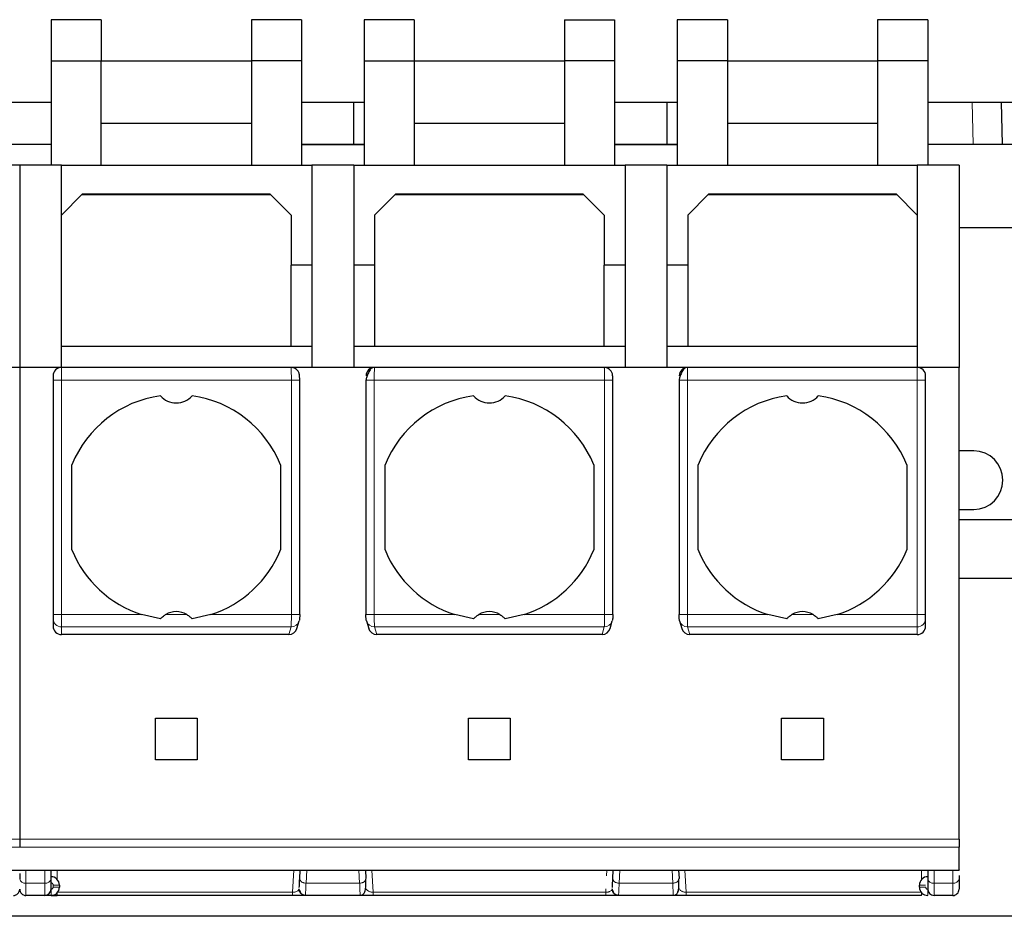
# Model space of a CAD drawing. Header units: millimetres. Extents: x 5 to 418, y 2 to 292.
# Tile 4 of 30: x 90 to 113, y 52 to 73. Entities that reach past the tile are written whole.
import ezdxf

# ---------------------------------------------------------------- set-up
doc = ezdxf.new("R2010")
doc.units = ezdxf.units.MM

msp = doc.modelspace()

# ---------------------------------------------------------------- linework, layer by layer
at = {"color": 7, "linetype": 'Continuous', "lineweight": 25}
for p, q in [((91.588, 73.143), (90.388, 73.143)), ((90.388, 73.143), (90.388, 72.16)), ((91.588, 73.143), (91.588, 72.16)), ((95.188, 73.143), (95.188, 72.16)), ((96.388, 73.143), (95.188, 73.143)), ((96.388, 73.143), (96.388, 72.16)), ((97.888, 73.143), (97.888, 72.16)), ((99.088, 73.143), (97.888, 73.143)), ((99.088, 73.143), (99.088, 72.16)), ((102.688, 73.143), (102.688, 72.16)), ((102.688, 73.143), (103.888, 73.143)), ((103.888, 73.143), (103.888, 72.16)), ((106.588, 73.143), (105.388, 73.143)), ((105.388, 73.143), (105.388, 72.16)), ((106.588, 73.143), (106.588, 72.16)), ((110.188, 73.143), (110.188, 72.16)), ((111.388, 73.143), (110.188, 73.143)), ((111.388, 73.143), (111.388, 72.16)), ((90.388, 72.16), (91.588, 72.16)), ((90.388, 72.16), (90.388, 69.66)), ((91.588, 69.66), (91.588, 72.16)), ((91.588, 72.16), (95.188, 72.16)), ((96.388, 72.16), (95.188, 72.16)), ((95.188, 72.16), (95.188, 69.66)), ((96.388, 72.16), (96.388, 69.66)), ((97.888, 72.16), (99.088, 72.16)), ((97.888, 72.16), (97.888, 69.66)), ((99.088, 72.16), (99.088, 69.66)), ((99.088, 72.16), (102.688, 72.16)), ((103.888, 72.16), (102.688, 72.16)), ((102.688, 72.16), (102.688, 69.66)), ((103.888, 72.16), (103.888, 69.66)), ((106.588, 72.16), (105.388, 72.16)), ((105.388, 72.16), (105.388, 69.66)), ((106.588, 72.16), (106.588, 69.66)), ((106.588, 72.16), (110.188, 72.16)), ((111.388, 72.16), (110.188, 72.16)), ((110.188, 72.16), (110.188, 69.66)), ((111.388, 72.16), (111.388, 69.66)), ((90.388, 71.16), (88.888, 71.16)), ((97.638, 71.16), (96.388, 71.16)), ((97.638, 70.16), (97.638, 71.16)), ((97.888, 71.16), (97.638, 71.16)), ((105.388, 71.16), (103.888, 71.16)), ((105.138, 71.16), (105.138, 70.16)), ((113.638, 71.16), (111.388, 71.16)), ((113.178, 70.16), (113.155, 71.16)), ((91.588, 70.66), (95.188, 70.66)), ((99.088, 70.66), (102.688, 70.66)), ((106.588, 70.66), (110.188, 70.66)), ((88.888, 70.16), (90.388, 70.16)), ((96.388, 70.16), (97.888, 70.16)), ((96.388, 70.15), (97.888, 70.15)), ((103.888, 70.16), (105.388, 70.16)), ((103.888, 70.15), (105.388, 70.15)), ((111.388, 70.16), (113.638, 70.16)), ((89.638, 69.66), (88.638, 69.66)), ((90.638, 69.66), (89.638, 69.66)), ((89.638, 69.66), (89.638, 64.81)), ((90.638, 64.81), (90.638, 69.66)), ((90.638, 69.66), (96.638, 69.66)), ((97.638, 69.66), (96.638, 69.66)), ((96.638, 69.66), (96.638, 64.81)), ((97.638, 69.66), (97.638, 64.81)), ((97.638, 69.66), (104.138, 69.66)), ((105.138, 69.66), (104.138, 69.66)), ((104.138, 69.66), (104.138, 64.81)), ((105.138, 69.66), (105.138, 64.81)), ((105.138, 69.66), (111.138, 69.66)), ((112.138, 69.66), (111.138, 69.66)), ((111.138, 69.66), (111.138, 64.81)), ((112.138, 69.66), (112.138, 64.81)), ((91.138, 68.96), (90.638, 68.46)), ((95.651, 68.947), (91.125, 68.947)), ((95.638, 68.96), (91.138, 68.96)), ((96.138, 68.46), (95.638, 68.96)), ((98.638, 68.96), (98.138, 68.46)), ((103.151, 68.947), (98.625, 68.947)), ((103.138, 68.96), (98.638, 68.96)), ((103.638, 68.46), (103.138, 68.96)), ((106.138, 68.96), (105.638, 68.46)), ((110.651, 68.947), (106.125, 68.947)), ((110.638, 68.96), (106.138, 68.96)), ((111.138, 68.46), (110.638, 68.96)), ((96.138, 68.46), (96.138, 67.26)), ((98.138, 68.46), (98.138, 67.26)), ((103.638, 68.46), (103.638, 67.26)), ((105.638, 68.46), (105.638, 67.26)), ((112.138, 68.16), (113.638, 68.16)), ((96.638, 67.26), (96.138, 67.26)), ((96.138, 65.31), (96.138, 67.26)), ((98.138, 67.26), (97.638, 67.26)), ((98.138, 67.26), (98.138, 65.31)), ((104.138, 67.26), (103.638, 67.26)), ((103.638, 65.31), (103.638, 67.26)), ((105.638, 67.26), (105.138, 67.26)), ((105.638, 67.26), (105.638, 65.31)), ((96.138, 65.31), (90.638, 65.31)), ((96.638, 65.31), (96.138, 65.31)), ((98.138, 65.31), (97.638, 65.31)), ((103.638, 65.31), (98.138, 65.31)), ((104.138, 65.31), (103.638, 65.31)), ((105.638, 65.31), (105.138, 65.31)), ((111.138, 65.31), (105.638, 65.31)), ((89.638, 64.81), (88.638, 64.81)), ((89.638, 64.81), (89.638, 53.51)), ((90.638, 64.81), (89.638, 64.81)), ((96.14, 64.81), (90.638, 64.81)), ((98.136, 64.81), (96.14, 64.81)), ((103.64, 64.81), (98.136, 64.81)), ((105.636, 64.81), (103.64, 64.81)), ((111.138, 64.81), (105.636, 64.81)), ((112.138, 64.81), (111.138, 64.81)), ((112.138, 53.51), (112.138, 64.81)), ((90.438, 64.61), (90.438, 64.51)), ((90.438, 64.51), (90.438, 58.891)), ((96.345, 58.889), (96.345, 64.51)), ((97.931, 64.512), (97.931, 58.891)), ((103.845, 58.889), (103.845, 64.51)), ((105.431, 64.512), (105.431, 58.891)), ((111.338, 64.51), (111.338, 64.61)), ((111.338, 58.891), (111.338, 64.51)), ((112.488, 62.81), (112.138, 62.81)), ((90.888, 60.44), (90.888, 62.48)), ((95.888, 62.48), (95.888, 60.44)), ((98.388, 60.44), (98.388, 62.48)), ((103.388, 62.48), (103.388, 60.44)), ((105.888, 60.44), (105.888, 62.48)), ((110.888, 62.48), (110.888, 60.44)), ((112.138, 61.41), (112.488, 61.41)), ((129.788, 61.16), (112.138, 61.16)), ((112.138, 59.76), (129.788, 59.76)), ((90.438, 58.793), (90.438, 58.613)), ((93.009, 58.787), (92.557, 58.891)), ((94.219, 58.891), (93.767, 58.787)), ((96.279, 58.556), (96.333, 58.736)), ((97.943, 58.736), (97.997, 58.556)), ((100.509, 58.787), (100.057, 58.891)), ((101.719, 58.891), (101.267, 58.787)), ((103.779, 58.556), (103.833, 58.736)), ((105.443, 58.736), (105.497, 58.556)), ((108.009, 58.787), (107.557, 58.891)), ((109.219, 58.891), (108.767, 58.787)), ((111.338, 58.613), (111.338, 58.793)), ((96.086, 58.41), (90.638, 58.41)), ((103.586, 58.41), (98.19, 58.41)), ((111.138, 58.41), (105.69, 58.41)), ((92.888, 56.41), (93.888, 56.41)), ((92.888, 55.41), (92.888, 56.41)), ((93.888, 56.41), (93.888, 55.41)), ((100.388, 56.41), (101.388, 56.41)), ((100.388, 55.41), (100.388, 56.41)), ((101.388, 56.41), (101.388, 55.41)), ((107.888, 56.41), (108.888, 56.41)), ((107.888, 55.41), (107.888, 56.41)), ((108.888, 56.41), (108.888, 55.41)), ((93.888, 55.41), (92.888, 55.41)), ((101.388, 55.41), (100.388, 55.41)), ((108.888, 55.41), (107.888, 55.41)), ((89.638, 53.51), (89.638, 53.319)), ((112.138, 53.51), (112.138, 53.319)), ((67.138, 52.765), (89.638, 52.765)), ((89.638, 52.765), (112.138, 52.765)), ((89.638, 52.685), (89.638, 52.559)), ((89.638, 52.64), (89.638, 52.559)), ((90.388, 52.559), (90.388, 52.765)), ((96.346, 52.567), (96.357, 52.765)), ((97.919, 52.765), (97.93, 52.567)), ((103.846, 52.567), (103.857, 52.765)), ((105.419, 52.765), (105.43, 52.567)), ((111.388, 52.765), (111.388, 52.559)), ((112.138, 52.64), (112.138, 52.559)), ((90.588, 52.41), (90.588, 52.36)), ((111.188, 52.36), (111.188, 52.41)), ((90.238, 52.16), (89.788, 52.16)), ((96.175, 52.16), (90.538, 52.16)), ((96.335, 52.29), (96.356, 52.25)), ((97.793, 52.16), (96.483, 52.16)), ((103.675, 52.16), (98.101, 52.16)), ((103.835, 52.29), (103.856, 52.25)), ((105.293, 52.16), (103.983, 52.16)), ((111.238, 52.16), (105.601, 52.16)), ((111.988, 52.16), (111.538, 52.16)), ((139.638, 51.66), (39.638, 51.66))]:
    msp.add_line(p, q, dxfattribs=at)
at = {"color": 7, "linetype": 'Continuous', "lineweight": 18}
for p, q in [((112.454, 71.16), (112.478, 70.16)), ((90.638, 64.81), (90.638, 64.51)), ((111.138, 64.51), (111.138, 64.81)), ((90.638, 64.51), (90.438, 64.51)), ((90.638, 64.51), (90.638, 58.891)), ((90.638, 64.51), (96.145, 64.51)), ((96.145, 64.51), (96.145, 58.891)), ((96.345, 64.51), (96.145, 64.51)), ((98.131, 58.891), (98.131, 64.51)), ((98.131, 64.51), (103.645, 64.51)), ((103.645, 64.51), (103.645, 58.891)), ((103.845, 64.51), (103.645, 64.51)), ((105.631, 58.891), (105.631, 64.51)), ((105.631, 64.51), (111.138, 64.51)), ((111.138, 58.891), (111.138, 64.51)), ((111.338, 64.51), (111.138, 64.51)), ((90.438, 58.891), (90.638, 58.891)), ((92.557, 58.891), (90.638, 58.891)), ((90.638, 58.596), (90.638, 58.891)), ((93.642, 58.891), (93.134, 58.891)), ((96.145, 58.891), (94.219, 58.891)), ((97.931, 58.891), (98.131, 58.891)), ((100.057, 58.891), (98.131, 58.891)), ((101.142, 58.891), (100.634, 58.891)), ((103.645, 58.891), (101.719, 58.891)), ((105.431, 58.891), (105.631, 58.891)), ((107.557, 58.891), (105.631, 58.891)), ((108.642, 58.891), (108.134, 58.891)), ((111.138, 58.891), (109.219, 58.891)), ((111.138, 58.596), (111.138, 58.891)), ((111.138, 58.891), (111.338, 58.891)), ((96.141, 58.596), (90.638, 58.596)), ((90.638, 58.41), (90.638, 58.596)), ((96.086, 58.41), (96.141, 58.596)), ((103.641, 58.596), (98.135, 58.596)), ((98.19, 58.41), (98.135, 58.596)), ((103.586, 58.41), (103.641, 58.596)), ((111.138, 58.596), (105.635, 58.596)), ((105.69, 58.41), (105.635, 58.596)), ((111.138, 58.41), (111.138, 58.596)), ((67.138, 53.51), (89.638, 53.51)), ((89.638, 53.319), (67.138, 53.319)), ((89.638, 53.51), (112.138, 53.51)), ((112.138, 53.319), (89.638, 53.319)), ((89.788, 52.453), (89.788, 52.765)), ((90.238, 52.453), (90.238, 52.765)), ((90.538, 52.765), (90.538, 52.543)), ((96.203, 52.765), (96.175, 52.235)), ((96.496, 52.453), (96.513, 52.765)), ((97.763, 52.765), (97.78, 52.453)), ((98.101, 52.235), (98.073, 52.765)), ((103.703, 52.765), (103.696, 52.634)), ((103.996, 52.453), (104.013, 52.765)), ((105.263, 52.765), (105.28, 52.453)), ((105.601, 52.235), (105.573, 52.765)), ((111.238, 52.539), (111.238, 52.765)), ((111.538, 52.765), (111.538, 52.453)), ((111.988, 52.765), (111.988, 52.453)), ((90.238, 52.453), (89.788, 52.453)), ((89.788, 52.16), (89.788, 52.453)), ((90.238, 52.16), (90.238, 52.453)), ((90.438, 52.41), (90.438, 52.36)), ((90.438, 52.41), (90.588, 52.41)), ((90.588, 52.36), (90.438, 52.36)), ((97.78, 52.453), (96.496, 52.453)), ((105.28, 52.453), (103.996, 52.453)), ((111.188, 52.41), (111.338, 52.41)), ((111.338, 52.36), (111.188, 52.36)), ((111.988, 52.453), (111.538, 52.453)), ((111.538, 52.453), (111.538, 52.16)), ((111.988, 52.453), (111.988, 52.16)), ((90.388, 52.16), (90.388, 52.31)), ((90.538, 52.16), (90.538, 52.228)), ((96.175, 52.235), (90.544, 52.235)), ((96.175, 52.16), (96.175, 52.235)), ((103.675, 52.235), (98.101, 52.235)), ((103.679, 52.318), (103.675, 52.235)), ((103.675, 52.16), (103.675, 52.235)), ((111.232, 52.235), (105.601, 52.235)), ((111.238, 52.16), (111.238, 52.228))]:
    msp.add_line(p, q, dxfattribs=at)
at = {"color": 7, "linetype": 'Continuous', "lineweight": 25, "flags": 128}
for points in [[(96.341, 58.793), (96.337, 58.754), (96.333, 58.736)], [(97.943, 58.736), (97.939, 58.754), (97.935, 58.793)], [(103.841, 58.793), (103.837, 58.754), (103.833, 58.736)], [(105.443, 58.736), (105.439, 58.754), (105.435, 58.793)]]:
    msp.add_lwpolyline(points, dxfattribs=at)
at = {"color": 7, "linetype": 'Continuous', "lineweight": 25}
for centre, radius, start, end in [((90.638, 64.61), 0.2, 90, 180), ((98.136, 64.61), 0.2, 90.0393, 180.0393), ((105.636, 64.61), 0.2, 90.0393, 180.0393), ((111.138, 64.61), 0.2, 360, 90), ((93.388, 61.46), 2.7, 98.0593, 157.8084), ((93.388, 64.46), 0.5, 220.7934, 319.2066), ((93.388, 61.46), 2.7, 22.1916, 81.9407), ((100.888, 61.46), 2.7, 98.0593, 157.8084), ((100.888, 64.46), 0.5, 220.7934, 319.2066), ((100.888, 61.46), 2.7, 22.1916, 81.9407), ((108.388, 61.46), 2.7, 98.0593, 157.8084), ((108.388, 64.46), 0.5, 220.7934, 319.2066), ((108.388, 61.46), 2.7, 22.1916, 81.9407), ((112.488, 62.11), 0.7, 270, 90), ((93.388, 61.46), 2.7, 202.1916, 252.0821), ((93.388, 61.46), 2.7, 287.9179, 337.8084), ((100.888, 61.46), 2.7, 202.1916, 252.0821), ((100.888, 61.46), 2.7, 287.9179, 337.8084), ((108.388, 61.46), 2.7, 202.1916, 252.0821), ((108.388, 61.46), 2.7, 287.9179, 337.8084), ((93.388, 58.46), 0.5, 59.5336, 120.4664), ((100.888, 58.46), 0.5, 59.5336, 120.4664), ((108.388, 58.46), 0.5, 59.5336, 120.4664), ((90.388, 52.41), 0.2, 360, 90), ((111.388, 52.41), 0.2, 90, 180), ((90.388, 52.36), 0.2, 270, 360), ((111.388, 52.36), 0.2, 180, 270), ((89.488, 52.31), 0.15, 270, 0.0002), ((89.788, 52.31), 0.15, 179.9973, 270), ((90.238, 52.31), 0.15, 270, 0), ((111.538, 52.31), 0.15, 180, 270), ((111.988, 52.31), 0.15, 270, 0.0002)]:
    msp.add_arc(centre, radius, start, end, dxfattribs=at)
at = {"color": 7, "linetype": 'Continuous', "lineweight": 18}
for centre, radius, start, end in [((90.636, 58.794), 0.198, 180.4419, 270.4352), ((96.144, 58.793), 0.197, 269.1608, 343.1106), ((98.132, 58.793), 0.197, 196.7875, 270.9412), ((103.644, 58.793), 0.197, 269.1608, 343.1106), ((105.632, 58.793), 0.197, 196.7875, 270.9412), ((111.14, 58.794), 0.198, 269.5647, 359.5581), ((89.769, 52.586), 0.134, 191.4218, 278.0495), ((90.257, 52.586), 0.134, 261.9502, 348.5797), ((111.519, 52.586), 0.134, 191.4218, 278.0495), ((112.007, 52.586), 0.134, 261.9505, 348.5782)]:
    msp.add_arc(centre, radius, start, end, dxfattribs=at)
at = {"color": 7, "linetype": 'Continuous', "lineweight": 25}
for centre, major_axis, ratio, start_param, end_param in [((90.638, 58.613), (0, -0.203), 0.984808, 4.712389, 6.283185), ((96.088, 58.613), (0.058, 0.195), 0.983499, 3.425984, 4.712389), ((98.188, 58.613), (0.058, -0.195), 0.983499, 4.712389, 5.998794), ((103.588, 58.613), (0.058, 0.195), 0.983499, 3.425984, 4.712389), ((105.688, 58.613), (0.058, -0.195), 0.983499, 4.712389, 5.998794), ((111.138, 58.613), (0, 0.203), 0.984808, 3.141593, 4.712389)]:
    msp.add_ellipse(centre, major_axis=major_axis, ratio=ratio, start_param=start_param, end_param=end_param, dxfattribs=at)
at = {"color": 7, "linetype": 'Continuous', "lineweight": 18}
for points, knots in [([(96.145, 64.51), (96.145, 64.541), (96.145, 64.609), (96.144, 64.688), (96.143, 64.744), (96.142, 64.78), (96.141, 64.805), (96.141, 64.809), (96.14, 64.81)], [0, 0, 0, 0, 0.198108, 0.430327, 0.559842, 0.697964, 0.844685, 1, 1, 1, 1]), ([(98.136, 64.81), (98.135, 64.809), (98.135, 64.805), (98.134, 64.78), (98.133, 64.744), (98.132, 64.688), (98.131, 64.609), (98.131, 64.541), (98.131, 64.51)], [0, 0, 0, 0, 0.154998, 0.301493, 0.439478, 0.568949, 0.801349, 1, 1, 1, 1]), ([(103.645, 64.51), (103.645, 64.541), (103.645, 64.609), (103.644, 64.688), (103.643, 64.744), (103.642, 64.78), (103.641, 64.805), (103.641, 64.809), (103.64, 64.81)], [0, 0, 0, 0, 0.198108, 0.430327, 0.559842, 0.697964, 0.844685, 1, 1, 1, 1]), ([(105.636, 64.81), (105.635, 64.809), (105.635, 64.805), (105.634, 64.78), (105.633, 64.744), (105.632, 64.688), (105.631, 64.609), (105.631, 64.541), (105.631, 64.51)], [0, 0, 0, 0, 0.154998, 0.301493, 0.439478, 0.568949, 0.801349, 1, 1, 1, 1]), ([(96.141, 58.596), (96.141, 58.601), (96.142, 58.61), (96.143, 58.646), (96.144, 58.708), (96.145, 58.799), (96.145, 58.862), (96.145, 58.891)], [0, 0, 0, 0, 0.1472058, 0.2881607, 0.5502057, 0.7875079, 1, 1, 1, 1]), ([(98.135, 58.596), (98.135, 58.601), (98.134, 58.61), (98.133, 58.646), (98.132, 58.709), (98.131, 58.799), (98.131, 58.862), (98.131, 58.891)], [0, 0, 0, 0, 0.147993, 0.28951, 0.551999, 0.788853, 1, 1, 1, 1]), ([(103.641, 58.596), (103.641, 58.601), (103.642, 58.61), (103.643, 58.646), (103.644, 58.708), (103.645, 58.799), (103.645, 58.862), (103.645, 58.891)], [0, 0, 0, 0, 0.147206, 0.288161, 0.550206, 0.787508, 1, 1, 1, 1]), ([(105.635, 58.596), (105.635, 58.601), (105.634, 58.61), (105.633, 58.646), (105.632, 58.709), (105.631, 58.799), (105.631, 58.862), (105.631, 58.891)], [0, 0, 0, 0, 0.147993, 0.28951, 0.551999, 0.788853, 1, 1, 1, 1]), ([(90.388, 52.46), (90.395, 52.46), (90.408, 52.458), (90.421, 52.448), (90.43, 52.438), (90.436, 52.427), (90.437, 52.417), (90.438, 52.41)], [0, 0, 0, 0, 0.249173, 0.498991, 0.624116, 0.746059, 1, 1, 1, 1]), ([(90.438, 52.36), (90.437, 52.354), (90.436, 52.341), (90.426, 52.327), (90.416, 52.318), (90.405, 52.312), (90.395, 52.311), (90.388, 52.31)], [0, 0, 0, 0, 0.249173, 0.498991, 0.624116, 0.746059, 1, 1, 1, 1]), ([(96.496, 52.453), (96.494, 52.408), (96.49, 52.319), (96.485, 52.196), (96.484, 52.174), (96.483, 52.16)], [0, 0, 0, 0, 0.2609473, 0.5149579, 1, 1, 1, 1]), ([(97.793, 52.16), (97.792, 52.174), (97.791, 52.196), (97.786, 52.319), (97.782, 52.408), (97.78, 52.453)], [0, 0, 0, 0, 0.485198, 0.73917, 1, 1, 1, 1]), ([(103.996, 52.453), (103.994, 52.408), (103.99, 52.319), (103.985, 52.196), (103.984, 52.174), (103.983, 52.16)], [0, 0, 0, 0, 0.2609473, 0.5149579, 1, 1, 1, 1]), ([(105.293, 52.16), (105.292, 52.174), (105.291, 52.196), (105.286, 52.319), (105.282, 52.408), (105.28, 52.453)], [0, 0, 0, 0, 0.485198, 0.73917, 1, 1, 1, 1]), ([(111.388, 52.31), (111.381, 52.311), (111.368, 52.312), (111.355, 52.322), (111.346, 52.332), (111.34, 52.344), (111.339, 52.354), (111.338, 52.36)], [0, 0, 0, 0, 0.249173, 0.498991, 0.624116, 0.746059, 1, 1, 1, 1]), ([(96.333, 52.318), (96.329, 52.306), (96.322, 52.287), (96.288, 52.262), (96.258, 52.25), (96.231, 52.242), (96.203, 52.237), (96.184, 52.236), (96.175, 52.235)], [0, 0, 0, 0, 0.366306, 0.58827, 0.70841, 0.815591, 0.911855, 1, 1, 1, 1]), ([(98.101, 52.235), (98.091, 52.236), (98.069, 52.238), (98.037, 52.245), (98.007, 52.254), (97.979, 52.268), (97.951, 52.29), (97.946, 52.307), (97.943, 52.318)], [0, 0, 0, 0, 0.100368, 0.212661, 0.340751, 0.487262, 0.679289, 1, 1, 1, 1]), ([(103.833, 52.318), (103.829, 52.306), (103.822, 52.287), (103.788, 52.262), (103.758, 52.25), (103.731, 52.242), (103.703, 52.237), (103.684, 52.236), (103.675, 52.235)], [0, 0, 0, 0, 0.366306, 0.58827, 0.70841, 0.815591, 0.911855, 1, 1, 1, 1]), ([(105.601, 52.235), (105.591, 52.236), (105.569, 52.238), (105.537, 52.245), (105.507, 52.254), (105.479, 52.268), (105.451, 52.29), (105.446, 52.307), (105.443, 52.318)], [0, 0, 0, 0, 0.100368, 0.212661, 0.340751, 0.487262, 0.679289, 1, 1, 1, 1]), ([(111.388, 52.31), (111.388, 52.291), (111.388, 52.262), (111.388, 52.227), (111.388, 52.203), (111.388, 52.184), (111.388, 52.165), (111.388, 52.162), (111.388, 52.16)], [0, 0, 0, 0, 0.239457, 0.368361, 0.5, 0.631639, 0.760543, 1, 1, 1, 1])]:
    msp.add_open_spline(points, degree=3, knots=knots, dxfattribs=at)
at = {"color": 7, "linetype": 'Continuous', "lineweight": 25}
for points, knots in [([(96.345, 64.51), (96.345, 64.524), (96.344, 64.57), (96.342, 64.62), (96.331, 64.671), (96.316, 64.705), (96.295, 64.736), (96.263, 64.768), (96.213, 64.8), (96.173, 64.806), (96.151, 64.81)], [0, 0, 0, 0, 0.09831, 0.321588, 0.420373, 0.505066, 0.583382, 0.685472, 0.825801, 1, 1, 1, 1]), ([(98.104, 64.808), (98.094, 64.805), (98.074, 64.799), (98.043, 64.771), (98.015, 64.733), (97.989, 64.686), (97.968, 64.635), (97.951, 64.587), (97.939, 64.543), (97.935, 64.521), (97.933, 64.51)], [0, 0, 0, 0, 0.145436, 0.288503, 0.42728, 0.55988, 0.684597, 0.800064, 0.905355, 1, 1, 1, 1]), ([(103.845, 64.51), (103.845, 64.524), (103.844, 64.57), (103.842, 64.62), (103.831, 64.671), (103.816, 64.705), (103.795, 64.736), (103.763, 64.768), (103.713, 64.8), (103.673, 64.806), (103.651, 64.81)], [0, 0, 0, 0, 0.09831, 0.321588, 0.420373, 0.505066, 0.583382, 0.685472, 0.825801, 1, 1, 1, 1]), ([(105.604, 64.808), (105.594, 64.805), (105.574, 64.799), (105.543, 64.771), (105.515, 64.733), (105.489, 64.686), (105.468, 64.635), (105.451, 64.587), (105.439, 64.543), (105.435, 64.521), (105.433, 64.51)], [0, 0, 0, 0, 0.1454361, 0.2885028, 0.42728, 0.5598798, 0.6845966, 0.8000645, 0.9053552, 1, 1, 1, 1]), ([(90.438, 58.891), (90.438, 58.88), (90.438, 58.856), (90.438, 58.826), (90.438, 58.802), (90.438, 58.796), (90.438, 58.793)], [0, 0, 0, 0, 0.248422, 0.499806, 0.748451, 1, 1, 1, 1]), ([(93.009, 58.787), (93.026, 58.805), (93.063, 58.845), (93.109, 58.875), (93.134, 58.891)], [0, 0, 0, 0, 0.4579284, 1, 1, 1, 1]), ([(93.642, 58.891), (93.667, 58.875), (93.713, 58.845), (93.75, 58.805), (93.767, 58.787)], [0, 0, 0, 0, 0.542072, 1, 1, 1, 1]), ([(96.345, 58.891), (96.345, 58.878), (96.345, 58.853), (96.344, 58.822), (96.342, 58.801), (96.341, 58.795), (96.341, 58.793)], [0, 0, 0, 0, 0.27254, 0.548079, 0.772616, 1, 1, 1, 1]), ([(97.935, 58.793), (97.935, 58.796), (97.933, 58.803), (97.932, 58.83), (97.931, 58.86), (97.931, 58.881), (97.931, 58.891)], [0, 0, 0, 0, 0.274232, 0.551157, 0.774246, 1, 1, 1, 1]), ([(100.509, 58.787), (100.526, 58.805), (100.563, 58.845), (100.609, 58.875), (100.634, 58.891)], [0, 0, 0, 0, 0.457928, 1, 1, 1, 1]), ([(101.142, 58.891), (101.167, 58.875), (101.213, 58.845), (101.25, 58.805), (101.267, 58.787)], [0, 0, 0, 0, 0.542072, 1, 1, 1, 1]), ([(103.845, 58.891), (103.845, 58.878), (103.845, 58.853), (103.844, 58.822), (103.842, 58.801), (103.841, 58.795), (103.841, 58.793)], [0, 0, 0, 0, 0.27254, 0.548079, 0.772616, 1, 1, 1, 1]), ([(105.435, 58.793), (105.435, 58.796), (105.433, 58.803), (105.432, 58.83), (105.431, 58.86), (105.431, 58.881), (105.431, 58.891)], [0, 0, 0, 0, 0.274232, 0.551157, 0.774246, 1, 1, 1, 1]), ([(108.009, 58.787), (108.026, 58.805), (108.063, 58.845), (108.109, 58.875), (108.134, 58.891)], [0, 0, 0, 0, 0.457928, 1, 1, 1, 1]), ([(108.642, 58.891), (108.667, 58.875), (108.713, 58.845), (108.75, 58.805), (108.767, 58.787)], [0, 0, 0, 0, 0.542072, 1, 1, 1, 1]), ([(111.338, 58.793), (111.338, 58.796), (111.338, 58.802), (111.338, 58.826), (111.338, 58.856), (111.338, 58.879), (111.338, 58.891)], [0, 0, 0, 0, 0.248422, 0.499806, 0.748451, 1, 1, 1, 1]), ([(112.138, 52.771), (112.138, 52.77), (112.138, 52.766), (112.138, 52.809), (112.138, 52.886), (112.138, 52.98), (112.138, 53.081), (112.138, 53.199), (112.138, 53.287), (112.138, 53.319)], [0, 0, 0, 0, 0.108475, 0.361535, 0.567867, 0.670838, 0.777556, 0.918766, 1, 1, 1, 1]), ([(96.335, 52.351), (96.335, 52.358), (96.337, 52.381), (96.343, 52.493), (96.346, 52.567)], [0, 0, 0, 0, 0.333907, 1, 1, 1, 1]), ([(97.793, 52.165), (97.798, 52.165), (97.81, 52.166), (97.835, 52.172), (97.88, 52.196), (97.915, 52.257), (97.932, 52.366), (97.929, 52.482), (97.928, 52.547)], [0, 0, 0, 0, 0.024737, 0.051812, 0.118357, 0.317804, 0.61258, 1, 1, 1, 1]), ([(103.835, 52.351), (103.835, 52.358), (103.837, 52.381), (103.843, 52.493), (103.846, 52.567)], [0, 0, 0, 0, 0.333907, 1, 1, 1, 1]), ([(105.293, 52.165), (105.298, 52.165), (105.31, 52.166), (105.335, 52.172), (105.38, 52.196), (105.415, 52.257), (105.432, 52.366), (105.429, 52.482), (105.428, 52.547)], [0, 0, 0, 0, 0.024737, 0.051812, 0.118357, 0.317804, 0.61258, 1, 1, 1, 1]), ([(90.388, 52.16), (90.368, 52.16), (90.329, 52.16), (90.28, 52.16), (90.244, 52.16), (90.24, 52.16), (90.238, 52.16)], [0, 0, 0, 0, 0.249127, 0.499863, 0.749135, 1, 1, 1, 1]), ([(90.538, 52.16), (90.515, 52.16), (90.47, 52.16), (90.431, 52.16), (90.389, 52.163), (90.431, 52.16), (90.47, 52.16), (90.515, 52.16), (90.538, 52.16)], [0, 0, 0, 0, 0.2101999, 0.4118369, 0.5, 0.5881631, 0.7898001, 1, 1, 1, 1]), ([(96.483, 52.16), (96.478, 52.16), (96.469, 52.16), (96.404, 52.16), (96.336, 52.16), (96.267, 52.16), (96.21, 52.16), (96.175, 52.16)], [0, 0, 0, 0, 0.274135, 0.547934, 0.674062, 0.799313, 1, 1, 1, 1]), ([(96.342, 52.265), (96.348, 52.251), (96.362, 52.222), (96.397, 52.189), (96.439, 52.169), (96.469, 52.166), (96.483, 52.165)], [0, 0, 0, 0, 0.2557902, 0.5159196, 0.767511, 1, 1, 1, 1]), ([(98.101, 52.16), (98.078, 52.16), (98.033, 52.16), (97.969, 52.16), (97.912, 52.16), (97.853, 52.16), (97.803, 52.16), (97.796, 52.16), (97.793, 52.16)], [0, 0, 0, 0, 0.130146, 0.264614, 0.391983, 0.526577, 0.773037, 1, 1, 1, 1]), ([(103.983, 52.16), (103.978, 52.16), (103.969, 52.16), (103.904, 52.16), (103.836, 52.16), (103.767, 52.16), (103.71, 52.16), (103.675, 52.16)], [0, 0, 0, 0, 0.274137, 0.547937, 0.674066, 0.799318, 1, 1, 1, 1]), ([(103.842, 52.265), (103.848, 52.251), (103.862, 52.222), (103.897, 52.189), (103.939, 52.169), (103.969, 52.166), (103.983, 52.165)], [0, 0, 0, 0, 0.25579, 0.51592, 0.767511, 1, 1, 1, 1]), ([(105.601, 52.16), (105.578, 52.16), (105.533, 52.16), (105.469, 52.16), (105.412, 52.16), (105.353, 52.16), (105.303, 52.16), (105.296, 52.16), (105.293, 52.16)], [0, 0, 0, 0, 0.130146, 0.264614, 0.391983, 0.526577, 0.773037, 1, 1, 1, 1])]:
    msp.add_open_spline(points, degree=3, knots=knots, dxfattribs=at)
at = {"color": 7, "linetype": 'Continuous', "lineweight": 18}
for points in [[(97.931, 64.51), (97.931, 64.51), (97.931, 64.51), (97.942, 64.51), (97.96, 64.51), (97.985, 64.51), (98.015, 64.51), (98.051, 64.51), (98.09, 64.51), (98.117, 64.51), (98.131, 64.51)], [(105.431, 64.51), (105.431, 64.51), (105.431, 64.51), (105.442, 64.51), (105.46, 64.51), (105.485, 64.51), (105.515, 64.51), (105.551, 64.51), (105.59, 64.51), (105.617, 64.51), (105.631, 64.51)], [(96.345, 58.891), (96.345, 58.891), (96.345, 58.891), (96.334, 58.891), (96.316, 58.891), (96.291, 58.891), (96.261, 58.891), (96.225, 58.891), (96.186, 58.891), (96.159, 58.891), (96.145, 58.891)], [(103.845, 58.891), (103.845, 58.891), (103.845, 58.891), (103.834, 58.891), (103.816, 58.891), (103.791, 58.891), (103.761, 58.891), (103.725, 58.891), (103.686, 58.891), (103.659, 58.891), (103.645, 58.891)], [(96.496, 52.453), (96.486, 52.454), (96.466, 52.455), (96.437, 52.463), (96.411, 52.473), (96.388, 52.488), (96.369, 52.505), (96.355, 52.525), (96.347, 52.546), (96.347, 52.56), (96.346, 52.567)], [(97.93, 52.567), (97.929, 52.56), (97.929, 52.546), (97.921, 52.525), (97.907, 52.505), (97.888, 52.488), (97.865, 52.473), (97.839, 52.463), (97.81, 52.455), (97.79, 52.454), (97.78, 52.453)], [(103.996, 52.453), (103.986, 52.454), (103.966, 52.455), (103.937, 52.463), (103.911, 52.473), (103.888, 52.488), (103.869, 52.505), (103.855, 52.525), (103.847, 52.546), (103.847, 52.56), (103.846, 52.567)], [(105.43, 52.567), (105.429, 52.56), (105.429, 52.546), (105.421, 52.525), (105.407, 52.505), (105.388, 52.488), (105.365, 52.473), (105.339, 52.463), (105.31, 52.455), (105.29, 52.454), (105.28, 52.453)], [(98.101, 52.16), (98.101, 52.161), (98.101, 52.163), (98.101, 52.179), (98.101, 52.203), (98.101, 52.224), (98.101, 52.235)], [(105.601, 52.16), (105.601, 52.161), (105.601, 52.163), (105.601, 52.179), (105.601, 52.203), (105.601, 52.224), (105.601, 52.235)]]:
    msp.add_open_spline(points, degree=3, dxfattribs=at)
at = {"color": 7, "linetype": 'Continuous', "lineweight": 25}
for points in [[(90.388, 52.31), (90.388, 52.322), (90.388, 52.345), (90.388, 52.488), (90.388, 52.559)], [(111.388, 52.559), (111.388, 52.488), (111.388, 52.345), (111.388, 52.322), (111.388, 52.31)], [(112.138, 52.559), (112.138, 52.488), (112.138, 52.345), (112.138, 52.322), (112.138, 52.31)], [(96.483, 52.16), (96.473, 52.161), (96.453, 52.162), (96.424, 52.172), (96.397, 52.186), (96.374, 52.206), (96.355, 52.231), (96.342, 52.258), (96.334, 52.288), (96.333, 52.308), (96.333, 52.318)], [(103.983, 52.16), (103.973, 52.161), (103.953, 52.162), (103.924, 52.172), (103.897, 52.186), (103.874, 52.206), (103.855, 52.231), (103.842, 52.258), (103.834, 52.288), (103.833, 52.308), (103.833, 52.318)]]:
    msp.add_open_spline(points, degree=3, dxfattribs=at)

doc.saveas('drawing.dxf')
